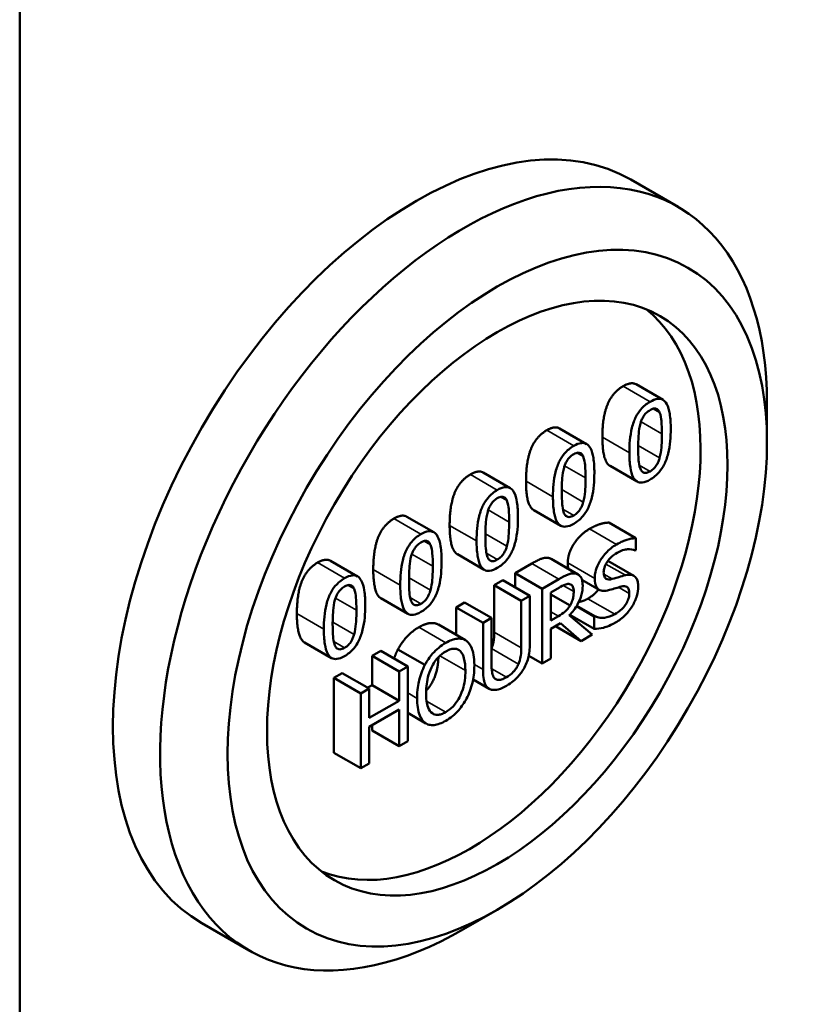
# Model space of a CAD drawing. Header units: inches. Extents: x 0 to 136, y 2 to 86.
# Tile 140 of 160: x 117.63 to 119.66, y 61.4 to 63.98. Entities that reach past the tile are written whole.
import ezdxf

# ---------------------------------------------------------------- set-up
doc = ezdxf.new("R2010")
doc.units = ezdxf.units.IN
doc.header["$LTSCALE"] = 4
doc.header["$MEASUREMENT"] = 0
doc.layers.add('Visible (ANSI)', color=7, linetype='Continuous', lineweight=50)
doc.layers.add('Visible Narrow (ANSI)', color=7, linetype='Continuous', lineweight=35)

msp = doc.modelspace()

# ---------------------------------------------------------------- linework, layer by layer
at = {"layer": 'Visible (ANSI)'}
for p, q in [((117.6337, 29.576), (117.6337, 68.9718)), ((119.2362, 63.564), (119.3599, 63.4926)), ((119.2495, 63.0277), (119.3203, 62.9868)), ((119.5929, 62.8755), (119.5929, 62.9776)), ((119.0493, 62.9121), (119.12, 62.8712)), ((119.1815, 62.8137), (119.2522, 62.7728)), ((118.8491, 62.7964), (118.9198, 62.7556)), ((118.6488, 62.6808), (118.7195, 62.64)), ((118.9813, 62.6981), (119.052, 62.6572)), ((119.178, 62.6652), (119.2487, 62.6243)), ((119.2487, 62.5932), (119.2487, 62.6243)), ((118.7811, 62.5824), (118.8518, 62.5416)), ((119.2471, 62.5923), (119.2487, 62.5932)), ((118.4486, 62.5652), (118.5193, 62.5244)), ((118.9328, 62.5328), (118.9765, 62.5581)), ((119.027, 62.5701), (119.0977, 62.5293)), ((119.1758, 62.5651), (119.2439, 62.5258)), ((118.9328, 62.5328), (119.0035, 62.492)), ((118.9328, 62.4955), (118.9328, 62.5328)), ((118.8779, 62.5011), (118.9005, 62.5141)), ((118.8779, 62.5011), (118.9486, 62.4603)), ((118.8779, 62.3782), (118.8779, 62.5011)), ((118.9005, 62.5141), (118.9712, 62.4733)), ((119.0472, 62.5172), (119.0035, 62.492)), ((119.1079, 62.5154), (119.153, 62.4894)), ((118.9712, 62.4733), (118.9486, 62.4603)), ((118.9712, 62.351), (118.9712, 62.4733)), ((119.0035, 62.492), (119.0035, 62.296)), ((119.0261, 62.4825), (119.0485, 62.4954)), ((119.0261, 62.4088), (119.0261, 62.4825)), ((119.0261, 62.4772), (119.0765, 62.4481)), ((118.5808, 62.4668), (118.6515, 62.426)), ((118.7777, 62.4432), (118.8002, 62.4563)), ((118.8002, 62.4563), (118.8709, 62.4154)), ((118.9486, 62.4603), (118.9486, 62.3374)), ((119.0934, 62.4461), (119.1399, 62.4193)), ((119.0942, 62.4475), (119.1416, 62.4202)), ((118.7777, 62.4432), (118.8484, 62.4024)), ((118.7777, 62.3713), (118.7777, 62.4432)), ((119.0459, 62.4202), (119.0261, 62.4088)), ((119.1348, 62.3718), (119.0745, 62.4223)), ((119.0758, 62.4236), (119.1399, 62.3865)), ((119.1416, 62.4202), (119.1399, 62.4193)), ((119.1399, 62.4193), (119.1399, 62.3865)), ((118.7319, 62.3978), (118.8026, 62.3569)), ((118.8709, 62.4154), (118.8484, 62.4024)), ((118.8484, 62.4024), (118.8484, 62.2801)), ((118.8709, 62.2932), (118.8709, 62.4154)), ((119.0261, 62.387), (119.0519, 62.4019)), ((119.038, 62.3939), (119.1056, 62.3549)), ((119.0519, 62.4019), (119.1056, 62.3549)), ((119.0261, 62.309), (119.0261, 62.387)), ((119.1056, 62.3549), (119.1348, 62.3718)), ((118.3806, 62.3512), (118.4513, 62.3104)), ((118.5576, 62.3162), (118.5802, 62.3292)), ((118.5576, 62.3162), (118.6283, 62.2754)), ((118.5576, 62.2393), (118.5576, 62.3162)), ((118.5802, 62.3292), (118.6509, 62.2884)), ((118.6253, 62.3329), (118.696, 62.2921)), ((118.9681, 62.3164), (119.0035, 62.296)), ((119.0035, 62.296), (119.0261, 62.309)), ((118.457, 62.2581), (118.4795, 62.2711)), ((118.4795, 62.2711), (118.5502, 62.2303)), ((118.6509, 62.2884), (118.6283, 62.2754)), ((118.6283, 62.2754), (118.6283, 62.1985)), ((118.6509, 62.0924), (118.6509, 62.2884)), ((118.457, 62.2581), (118.5277, 62.2173)), ((118.457, 62.0621), (118.457, 62.2581)), ((118.5461, 62.2327), (118.5576, 62.2393)), ((118.5576, 62.2393), (118.6283, 62.1985)), ((118.8223, 62.2542), (118.8643, 62.23)), ((118.5502, 62.2303), (118.5277, 62.2173)), ((118.5277, 62.2173), (118.5277, 62.0213)), ((118.5502, 62.1534), (118.5502, 62.2303)), ((118.6283, 62.1985), (118.5502, 62.1534)), ((118.5502, 62.1302), (118.6283, 62.1753)), ((118.6283, 62.1753), (118.6283, 62.0794)), ((118.6509, 62.1667), (118.6989, 62.139)), ((118.5576, 62.1202), (118.5576, 62.1345)), ((118.5502, 62.0343), (118.5502, 62.1302)), ((118.5576, 62.1202), (118.6283, 62.0794)), ((118.6283, 62.0794), (118.6509, 62.0924)), ((118.457, 62.0621), (118.5277, 62.0213)), ((118.5277, 62.0213), (118.5502, 62.0343)), ((118.8858, 61.6508), (118.7974, 61.5998)), ((118.1112, 61.6155), (118.2349, 61.544))]:
    msp.add_line(p, q, dxfattribs=at)
for centre, major_axis, start_param, end_param in [((118.6737, 62.5898), (-0.5625, -0.9743), 3.141593, 6.283185), ((118.7974, 62.5183), (0.5625, 0.9743), 5.497787, 10.210176), ((118.8151, 62.5081), (0.4268, 0.7393), 3.224518, 6.20026)]:
    msp.add_ellipse(centre, major_axis=major_axis, ratio=0.57735, start_param=start_param, end_param=end_param, dxfattribs=at)
for major_axis in [(0.5, 0.866), (0.4268, 0.7393)]:
    msp.add_ellipse((118.8858, 62.4673), major_axis=major_axis, ratio=0.57735, dxfattribs=at)
for points in [[(119.1614, 62.8893), (119.1614, 62.9423), (119.1879, 63.0067), (119.2157, 63.0227)], [(119.2157, 63.0227), (119.2369, 63.035), (119.2495, 63.0277)], [(119.0154, 62.9071), (119.0366, 62.9194), (119.0493, 62.9121)], [(118.9611, 62.7737), (118.9611, 62.8267), (118.9877, 62.8911), (119.0154, 62.9071)], [(118.7609, 62.6581), (118.7609, 62.7111), (118.7874, 62.7755), (118.8152, 62.7915)], [(118.8152, 62.7915), (118.8364, 62.8038), (118.8491, 62.7964)], [(118.615, 62.6759), (118.6362, 62.6882), (118.6488, 62.6808)], [(118.5607, 62.5425), (118.5607, 62.5955), (118.5872, 62.6599), (118.615, 62.6759)], [(119.1275, 62.6487), (119.1418, 62.657), (119.1671, 62.6651), (119.178, 62.6652)], [(119.0705, 62.5597), (119.0705, 62.5835), (119.1026, 62.6344), (119.1275, 62.6487)], [(118.9765, 62.5581), (118.9911, 62.5665), (119.0108, 62.5742), (119.0197, 62.5727)], [(118.3604, 62.4268), (118.3604, 62.4799), (118.387, 62.5443), (118.4147, 62.5603)], [(118.4147, 62.5603), (118.4359, 62.5725), (118.4486, 62.5652)], [(119.0197, 62.5727), (119.0237, 62.572), (119.027, 62.5701)], [(119.0724, 62.5439), (119.0705, 62.5503), (119.0705, 62.5597)], [(119.1233, 62.4659), (119.1415, 62.4764), (119.1511, 62.4905)], [(119.0996, 62.4573), (119.1118, 62.4593), (119.1233, 62.4659)], [(118.6253, 62.3329), (118.6352, 62.3516), (118.6628, 62.3811), (118.6799, 62.3909)], [(118.6152, 62.309), (118.6194, 62.3214), (118.6253, 62.3329)]]:
    msp.add_open_spline(points, degree=2, dxfattribs=at)
for points, degree, knots in [([(119.3406, 62.9113), (119.3406, 62.9246), (119.3399, 62.9382), (119.3364, 62.9597), (119.334, 62.9689), (119.327, 62.9817), (119.3235, 62.985), (119.3162, 62.9891), (119.3116, 62.99), (119.3001, 62.9887), (119.2933, 62.9859), (119.2864, 62.9819)], 3, [-0.3340887, -0.3340887, -0.3340887, -0.3340887, -0.2506221, -0.2506221, -0.1855407, -0.1855407, -0.1336319, -0.1336319, -0.0740704, -0.0740704, 0, 0, 0, 0]), ([(119.2864, 62.9819), (119.282, 62.9794), (119.2776, 62.9764), (119.2694, 62.9696), (119.2657, 62.9659), (119.2571, 62.9558), (119.2529, 62.9493), (119.2451, 62.9341), (119.2416, 62.9247), (119.2337, 62.8926), (119.2321, 62.8698), (119.2321, 62.8484)], 3, [-0.5505278, -0.5505278, -0.5505278, -0.5505278, -0.4754292, -0.4754292, -0.4068303, -0.4068303, -0.3102332, -0.3102332, -0.1994455, -0.1994455, 0, 0, 0, 0]), ([(119.2611, 62.9249), (119.262, 62.9279), (119.263, 62.931), (119.2654, 62.9368), (119.2667, 62.9395), (119.2708, 62.9464), (119.2734, 62.9495), (119.2789, 62.9553), (119.2827, 62.958), (119.2864, 62.9602)], 3, [-0.09473743, -0.09473743, -0.09473743, -0.09473743, -0.07877324, -0.07877324, -0.06440256, -0.06440256, -0.04002545, -0.04002545, 0, 0, 0, 0]), ([(119.2864, 62.9602), (119.2885, 62.9614), (119.2906, 62.9624), (119.2945, 62.9638), (119.2963, 62.9642), (119.2996, 62.9644), (119.3022, 62.9643), (119.3077, 62.9607), (119.3098, 62.9577), (119.3113, 62.9542)], 3, [-0.1839142, -0.1839142, -0.1839142, -0.1839142, -0.1329023, -0.1329023, -0.0869041, -0.0869041, -0.0440464, -0.0440464, 0, 0, 0, 0]), ([(119.3113, 62.9542), (119.3145, 62.9466), (119.3156, 62.9368), (119.3171, 62.9214), (119.3175, 62.9093), (119.3175, 62.8979)], 3, [-0.1519073, -0.1519073, -0.1519073, -0.1519073, -0.1059699, -0.1059699, 0, 0, 0, 0]), ([(119.2552, 62.8618), (119.2552, 62.8812), (119.2561, 62.8932), (119.2572, 62.9062), (119.2585, 62.9158), (119.2611, 62.9249)], 3, [-0.1164852, -0.1164852, -0.1164852, -0.1164852, -0.0760131, -0.0760131, 0, 0, 0, 0]), ([(119.2864, 62.7779), (119.2907, 62.7804), (119.295, 62.7833), (119.3031, 62.79), (119.3068, 62.7937), (119.3153, 62.8037), (119.3196, 62.8102), (119.3274, 62.8255), (119.331, 62.835), (119.339, 62.8671), (119.3406, 62.8899), (119.3406, 62.9113)], 3, [-0.5469202, -0.5469202, -0.5469202, -0.5469202, -0.4734765, -0.4734765, -0.4062446, -0.4062446, -0.3104008, -0.3104008, -0.1996365, -0.1996365, 0, 0, 0, 0]), ([(119.1815, 62.8137), (119.1776, 62.8159), (119.1614, 62.8377), (119.1614, 62.8893)], 2, [0.764045, 0.764045, 0.764045, 1, 2, 2, 2]), ([(119.3175, 62.8979), (119.3175, 62.8793), (119.3166, 62.8679), (119.3154, 62.8535), (119.314, 62.8438), (119.3114, 62.8347)], 3, [-0.1280826, -0.1280826, -0.1280826, -0.1280826, -0.0759326, -0.0759326, 0, 0, 0, 0]), ([(119.0862, 62.8663), (119.0818, 62.8638), (119.0774, 62.8608), (119.0692, 62.854), (119.0654, 62.8503), (119.0569, 62.8402), (119.0526, 62.8337), (119.0449, 62.8185), (119.0413, 62.809), (119.0334, 62.777), (119.0318, 62.7542), (119.0318, 62.7328)], 3, [-0.5505278, -0.5505278, -0.5505278, -0.5505278, -0.4754292, -0.4754292, -0.4068303, -0.4068303, -0.3102332, -0.3102332, -0.1994455, -0.1994455, 0, 0, 0, 0]), ([(119.1403, 62.7956), (119.1403, 62.809), (119.1397, 62.8226), (119.1362, 62.8441), (119.1338, 62.8533), (119.1267, 62.8661), (119.1233, 62.8694), (119.1159, 62.8735), (119.1114, 62.8744), (119.0999, 62.8731), (119.093, 62.8703), (119.0862, 62.8663)], 3, [-0.3340887, -0.3340887, -0.3340887, -0.3340887, -0.2506221, -0.2506221, -0.1855407, -0.1855407, -0.1336319, -0.1336319, -0.0740704, -0.0740704, 0, 0, 0, 0]), ([(119.261, 62.806), (119.2575, 62.8144), (119.2566, 62.8238), (119.2554, 62.8384), (119.2552, 62.8509), (119.2552, 62.8618)], 3, [-0.1423756, -0.1423756, -0.1423756, -0.1423756, -0.1017867, -0.1017867, 0, 0, 0, 0]), ([(119.0609, 62.8093), (119.0617, 62.8123), (119.0628, 62.8154), (119.0652, 62.8212), (119.0665, 62.8239), (119.0706, 62.8308), (119.0731, 62.8339), (119.0787, 62.8397), (119.0824, 62.8424), (119.0862, 62.8446)], 3, [-0.09473743, -0.09473743, -0.09473743, -0.09473743, -0.07877324, -0.07877324, -0.06440256, -0.06440256, -0.04002545, -0.04002545, 0, 0, 0, 0]), ([(119.0862, 62.8446), (119.0882, 62.8458), (119.0903, 62.8468), (119.0942, 62.8482), (119.096, 62.8486), (119.0993, 62.8488), (119.102, 62.8487), (119.1075, 62.8451), (119.1095, 62.8421), (119.1111, 62.8386)], 3, [-0.1839142, -0.1839142, -0.1839142, -0.1839142, -0.1329023, -0.1329023, -0.0869041, -0.0869041, -0.0440464, -0.0440464, 0, 0, 0, 0]), ([(119.1111, 62.8386), (119.1143, 62.831), (119.1154, 62.8212), (119.1169, 62.8058), (119.1172, 62.7937), (119.1172, 62.7823)], 3, [-0.1519073, -0.1519073, -0.1519073, -0.1519073, -0.1059699, -0.1059699, 0, 0, 0, 0]), ([(119.2321, 62.8484), (119.2321, 62.8351), (119.2327, 62.8214), (119.2362, 62.7999), (119.2386, 62.7907), (119.2454, 62.7782), (119.2488, 62.7748), (119.2564, 62.7705), (119.2609, 62.7697), (119.2725, 62.771), (119.2794, 62.7738), (119.2864, 62.7779)], 3, [-0.3563339, -0.3563339, -0.3563339, -0.3563339, -0.2624889, -0.2624889, -0.189772, -0.189772, -0.1345982, -0.1345982, -0.0749171, -0.0749171, 0, 0, 0, 0]), ([(119.3114, 62.8347), (119.3106, 62.8317), (119.3096, 62.8287), (119.3072, 62.8229), (119.3059, 62.8203), (119.3019, 62.8133), (119.2993, 62.8103), (119.2938, 62.8045), (119.2901, 62.8017), (119.2864, 62.7996)], 3, [-0.09600644, -0.09600644, -0.09600644, -0.09600644, -0.07949268, -0.07949268, -0.06460573, -0.06460573, -0.0396311, -0.0396311, 0, 0, 0, 0]), ([(119.0549, 62.7462), (119.0549, 62.7656), (119.0559, 62.7776), (119.0569, 62.7906), (119.0583, 62.8002), (119.0609, 62.8093)], 3, [-0.1164852, -0.1164852, -0.1164852, -0.1164852, -0.0760131, -0.0760131, 0, 0, 0, 0]), ([(119.2864, 62.7996), (119.2842, 62.7984), (119.282, 62.7973), (119.2779, 62.7959), (119.2761, 62.7954), (119.2729, 62.7953), (119.2701, 62.7954), (119.2644, 62.7993), (119.2624, 62.8024), (119.261, 62.806)], 3, [-0.2136318, -0.2136318, -0.2136318, -0.2136318, -0.148852, -0.148852, -0.0906671, -0.0906671, -0.0449243, -0.0449243, 0, 0, 0, 0]), ([(119.0862, 62.6623), (119.0905, 62.6647), (119.0948, 62.6677), (119.1029, 62.6744), (119.1066, 62.6781), (119.1151, 62.6881), (119.1194, 62.6946), (119.1272, 62.7099), (119.1308, 62.7194), (119.1387, 62.7515), (119.1403, 62.7743), (119.1403, 62.7956)], 3, [-0.5469202, -0.5469202, -0.5469202, -0.5469202, -0.4734765, -0.4734765, -0.4062446, -0.4062446, -0.3104008, -0.3104008, -0.1996365, -0.1996365, 0, 0, 0, 0]), ([(119.1172, 62.7823), (119.1172, 62.7636), (119.1164, 62.7522), (119.1151, 62.7379), (119.1138, 62.7282), (119.1112, 62.7191)], 3, [-0.1280826, -0.1280826, -0.1280826, -0.1280826, -0.0759326, -0.0759326, 0, 0, 0, 0]), ([(118.9401, 62.68), (118.9401, 62.6934), (118.9394, 62.707), (118.936, 62.7285), (118.9335, 62.7377), (118.9265, 62.7505), (118.923, 62.7538), (118.9157, 62.7579), (118.9112, 62.7588), (118.8997, 62.7575), (118.8928, 62.7547), (118.8859, 62.7507)], 3, [-0.3340887, -0.3340887, -0.3340887, -0.3340887, -0.2506221, -0.2506221, -0.1855407, -0.1855407, -0.1336319, -0.1336319, -0.0740704, -0.0740704, 0, 0, 0, 0]), ([(118.9813, 62.6981), (118.9774, 62.7003), (118.9611, 62.7221), (118.9611, 62.7737)], 2, [0.764045, 0.764045, 0.764045, 1, 2, 2, 2]), ([(118.8859, 62.7507), (118.8815, 62.7482), (118.8772, 62.7452), (118.869, 62.7384), (118.8652, 62.7347), (118.8567, 62.7246), (118.8524, 62.7181), (118.8447, 62.7029), (118.8411, 62.6934), (118.8332, 62.6614), (118.8316, 62.6386), (118.8316, 62.6172)], 3, [-0.5505278, -0.5505278, -0.5505278, -0.5505278, -0.4754292, -0.4754292, -0.4068303, -0.4068303, -0.3102332, -0.3102332, -0.1994455, -0.1994455, 0, 0, 0, 0]), ([(118.8606, 62.6937), (118.8615, 62.6967), (118.8625, 62.6998), (118.865, 62.7056), (118.8663, 62.7082), (118.8704, 62.7152), (118.8729, 62.7183), (118.8785, 62.7241), (118.8822, 62.7268), (118.8859, 62.729)], 3, [-0.09473743, -0.09473743, -0.09473743, -0.09473743, -0.07877324, -0.07877324, -0.06440256, -0.06440256, -0.04002545, -0.04002545, 0, 0, 0, 0]), ([(118.8859, 62.729), (118.888, 62.7302), (118.8901, 62.7312), (118.894, 62.7326), (118.8958, 62.733), (118.8991, 62.7332), (118.9017, 62.7331), (118.9073, 62.7295), (118.9093, 62.7265), (118.9108, 62.723)], 3, [-0.1839142, -0.1839142, -0.1839142, -0.1839142, -0.1329023, -0.1329023, -0.0869041, -0.0869041, -0.0440464, -0.0440464, 0, 0, 0, 0]), ([(119.0318, 62.7328), (119.0318, 62.7195), (119.0325, 62.7058), (119.0359, 62.6843), (119.0383, 62.6751), (119.0452, 62.6626), (119.0485, 62.6592), (119.0561, 62.6549), (119.0607, 62.6541), (119.0723, 62.6554), (119.0792, 62.6582), (119.0862, 62.6623)], 3, [-0.3563339, -0.3563339, -0.3563339, -0.3563339, -0.2624889, -0.2624889, -0.189772, -0.189772, -0.1345982, -0.1345982, -0.0749171, -0.0749171, 0, 0, 0, 0]), ([(119.0607, 62.6904), (119.0573, 62.6988), (119.0564, 62.7082), (119.0552, 62.7228), (119.0549, 62.7353), (119.0549, 62.7462)], 3, [-0.1423756, -0.1423756, -0.1423756, -0.1423756, -0.1017867, -0.1017867, 0, 0, 0, 0]), ([(118.9108, 62.723), (118.9141, 62.7154), (118.9152, 62.7056), (118.9167, 62.6902), (118.917, 62.6781), (118.917, 62.6667)], 3, [-0.1519073, -0.1519073, -0.1519073, -0.1519073, -0.1059699, -0.1059699, 0, 0, 0, 0]), ([(119.1112, 62.7191), (119.1103, 62.7161), (119.1093, 62.713), (119.107, 62.7073), (119.1057, 62.7046), (119.1016, 62.6977), (119.0991, 62.6947), (119.0935, 62.6889), (119.0898, 62.6861), (119.0862, 62.684)], 3, [-0.09600644, -0.09600644, -0.09600644, -0.09600644, -0.07949268, -0.07949268, -0.06460573, -0.06460573, -0.0396311, -0.0396311, 0, 0, 0, 0]), ([(118.8547, 62.6306), (118.8547, 62.65), (118.8556, 62.662), (118.8567, 62.675), (118.858, 62.6846), (118.8606, 62.6937)], 3, [-0.1164852, -0.1164852, -0.1164852, -0.1164852, -0.0760131, -0.0760131, 0, 0, 0, 0]), ([(118.8859, 62.5466), (118.8902, 62.5491), (118.8946, 62.5521), (118.9026, 62.5588), (118.9064, 62.5625), (118.9149, 62.5725), (118.9191, 62.579), (118.9269, 62.5942), (118.9305, 62.6037), (118.9385, 62.6359), (118.9401, 62.6586), (118.9401, 62.68)], 3, [-0.5469202, -0.5469202, -0.5469202, -0.5469202, -0.4734765, -0.4734765, -0.4062446, -0.4062446, -0.3104008, -0.3104008, -0.1996365, -0.1996365, 0, 0, 0, 0]), ([(119.0862, 62.684), (119.084, 62.6827), (119.0818, 62.6817), (119.0777, 62.6802), (119.0758, 62.6798), (119.0726, 62.6797), (119.0699, 62.6798), (119.0642, 62.6837), (119.0622, 62.6868), (119.0607, 62.6904)], 3, [-0.2136318, -0.2136318, -0.2136318, -0.2136318, -0.148852, -0.148852, -0.0906671, -0.0906671, -0.0449243, -0.0449243, 0, 0, 0, 0]), ([(118.7811, 62.5824), (118.7771, 62.5847), (118.7609, 62.6064), (118.7609, 62.6581)], 2, [0.764045, 0.764045, 0.764045, 1, 2, 2, 2]), ([(118.917, 62.6667), (118.917, 62.648), (118.9161, 62.6366), (118.9149, 62.6223), (118.9135, 62.6126), (118.911, 62.6035)], 3, [-0.1280826, -0.1280826, -0.1280826, -0.1280826, -0.0759326, -0.0759326, 0, 0, 0, 0]), ([(118.6857, 62.6351), (118.6813, 62.6326), (118.6769, 62.6296), (118.6687, 62.6228), (118.665, 62.6191), (118.6564, 62.609), (118.6522, 62.6025), (118.6444, 62.5873), (118.6409, 62.5778), (118.633, 62.5458), (118.6314, 62.523), (118.6314, 62.5016)], 3, [-0.5505278, -0.5505278, -0.5505278, -0.5505278, -0.4754292, -0.4754292, -0.4068303, -0.4068303, -0.3102332, -0.3102332, -0.1994455, -0.1994455, 0, 0, 0, 0]), ([(118.7399, 62.5644), (118.7399, 62.5778), (118.7392, 62.5914), (118.7357, 62.6129), (118.7333, 62.6221), (118.7263, 62.6349), (118.7228, 62.6382), (118.7155, 62.6423), (118.7109, 62.6431), (118.6994, 62.6419), (118.6926, 62.6391), (118.6857, 62.6351)], 3, [-0.3340887, -0.3340887, -0.3340887, -0.3340887, -0.2506221, -0.2506221, -0.1855407, -0.1855407, -0.1336319, -0.1336319, -0.0740704, -0.0740704, 0, 0, 0, 0]), ([(118.8605, 62.5748), (118.8571, 62.5832), (118.8562, 62.5926), (118.8549, 62.6072), (118.8547, 62.6197), (118.8547, 62.6306)], 3, [-0.1423756, -0.1423756, -0.1423756, -0.1423756, -0.1017867, -0.1017867, 0, 0, 0, 0]), ([(118.6604, 62.5781), (118.6613, 62.5811), (118.6623, 62.5842), (118.6647, 62.59), (118.666, 62.5926), (118.6701, 62.5996), (118.6727, 62.6027), (118.6782, 62.6084), (118.682, 62.6112), (118.6857, 62.6133)], 3, [-0.09473743, -0.09473743, -0.09473743, -0.09473743, -0.07877324, -0.07877324, -0.06440256, -0.06440256, -0.04002545, -0.04002545, 0, 0, 0, 0]), ([(118.6857, 62.6133), (118.6878, 62.6145), (118.6899, 62.6156), (118.6938, 62.617), (118.6956, 62.6174), (118.6989, 62.6176), (118.7015, 62.6175), (118.707, 62.6139), (118.7091, 62.6109), (118.7106, 62.6074)], 3, [-0.1839142, -0.1839142, -0.1839142, -0.1839142, -0.1329023, -0.1329023, -0.0869041, -0.0869041, -0.0440464, -0.0440464, 0, 0, 0, 0]), ([(118.7106, 62.6074), (118.7138, 62.5998), (118.7149, 62.59), (118.7164, 62.5746), (118.7168, 62.5624), (118.7168, 62.5511)], 3, [-0.1519073, -0.1519073, -0.1519073, -0.1519073, -0.1059699, -0.1059699, 0, 0, 0, 0]), ([(118.8316, 62.6172), (118.8316, 62.6039), (118.8323, 62.5902), (118.8357, 62.5687), (118.8381, 62.5595), (118.8449, 62.547), (118.8483, 62.5436), (118.8559, 62.5393), (118.8604, 62.5385), (118.872, 62.5398), (118.879, 62.5426), (118.8859, 62.5466)], 3, [-0.3563339, -0.3563339, -0.3563339, -0.3563339, -0.2624889, -0.2624889, -0.189772, -0.189772, -0.1345982, -0.1345982, -0.0749171, -0.0749171, 0, 0, 0, 0]), ([(118.911, 62.6035), (118.9101, 62.6005), (118.9091, 62.5974), (118.9067, 62.5917), (118.9054, 62.589), (118.9014, 62.5821), (118.8989, 62.579), (118.8933, 62.5733), (118.8896, 62.5705), (118.8859, 62.5684)], 3, [-0.09600644, -0.09600644, -0.09600644, -0.09600644, -0.07949268, -0.07949268, -0.06460573, -0.06460573, -0.0396311, -0.0396311, 0, 0, 0, 0]), ([(119.1982, 62.6079), (119.1933, 62.605), (119.1883, 62.6017), (119.179, 62.5942), (119.1746, 62.5901), (119.1625, 62.5768), (119.1571, 62.5683), (119.1498, 62.5552), (119.1466, 62.5481), (119.1422, 62.5332), (119.1412, 62.5258), (119.1412, 62.5189)], 3, [-0.2385695, -0.2385695, -0.2385695, -0.2385695, -0.2077292, -0.2077292, -0.1791984, -0.1791984, -0.1250731, -0.1250731, -0.0646975, -0.0646975, 0, 0, 0, 0]), ([(119.2487, 62.6243), (119.2412, 62.6243), (119.2333, 62.6228), (119.2198, 62.6185), (119.2107, 62.6151), (119.1982, 62.6079)], 3, [-0.3362756, -0.3362756, -0.3362756, -0.3362756, -0.134475, -0.134475, 0, 0, 0, 0]), ([(118.6545, 62.515), (118.6545, 62.5344), (118.6554, 62.5464), (118.6565, 62.5594), (118.6578, 62.569), (118.6604, 62.5781)], 3, [-0.1164852, -0.1164852, -0.1164852, -0.1164852, -0.0760131, -0.0760131, 0, 0, 0, 0]), ([(118.8859, 62.5684), (118.8837, 62.5671), (118.8815, 62.5661), (118.8775, 62.5646), (118.8756, 62.5642), (118.8724, 62.5641), (118.8697, 62.5642), (118.864, 62.5681), (118.8619, 62.5712), (118.8605, 62.5748)], 3, [-0.2136318, -0.2136318, -0.2136318, -0.2136318, -0.148852, -0.148852, -0.0906671, -0.0906671, -0.0449243, -0.0449243, 0, 0, 0, 0]), ([(119.1647, 62.5352), (119.1647, 62.5371), (119.1648, 62.5392), (119.1655, 62.5434), (119.166, 62.5454), (119.1678, 62.5515), (119.1696, 62.5554), (119.1743, 62.5632), (119.1776, 62.5679), (119.1878, 62.5784), (119.1938, 62.5828), (119.1998, 62.5862)], 3, [-0.219073, -0.219073, -0.219073, -0.219073, -0.1920257, -0.1920257, -0.1662944, -0.1662944, -0.1175216, -0.1175216, -0.0639373, -0.0639373, 0, 0, 0, 0]), ([(119.1998, 62.5862), (119.2045, 62.589), (119.2093, 62.5912), (119.22, 62.5947), (119.2245, 62.5951), (119.2345, 62.5957), (119.2414, 62.595), (119.2471, 62.5923)], 3, [-0.1441186, -0.1441186, -0.1441186, -0.1441186, -0.1176076, -0.1176076, -0.0833613, -0.0833613, 0, 0, 0, 0]), ([(118.6857, 62.431), (118.69, 62.4335), (118.6943, 62.4365), (118.7024, 62.4432), (118.7061, 62.4468), (118.7146, 62.4569), (118.7189, 62.4634), (118.7267, 62.4786), (118.7303, 62.4881), (118.7382, 62.5203), (118.7399, 62.543), (118.7399, 62.5644)], 3, [-0.5469202, -0.5469202, -0.5469202, -0.5469202, -0.4734765, -0.4734765, -0.4062446, -0.4062446, -0.3104008, -0.3104008, -0.1996365, -0.1996365, 0, 0, 0, 0]), ([(118.7168, 62.5511), (118.7168, 62.5324), (118.7159, 62.521), (118.7147, 62.5067), (118.7133, 62.497), (118.7107, 62.4879)], 3, [-0.1280826, -0.1280826, -0.1280826, -0.1280826, -0.0759326, -0.0759326, 0, 0, 0, 0]), ([(118.5396, 62.4488), (118.5396, 62.4622), (118.539, 62.4758), (118.5355, 62.4972), (118.5331, 62.5065), (118.526, 62.5193), (118.5226, 62.5226), (118.5152, 62.5267), (118.5107, 62.5275), (118.4992, 62.5263), (118.4923, 62.5235), (118.4855, 62.5195)], 3, [-0.3340887, -0.3340887, -0.3340887, -0.3340887, -0.2506221, -0.2506221, -0.1855407, -0.1855407, -0.1336319, -0.1336319, -0.0740704, -0.0740704, 0, 0, 0, 0]), ([(118.5808, 62.4668), (118.5769, 62.4691), (118.5607, 62.4908), (118.5607, 62.5425)], 2, [0.764045, 0.764045, 0.764045, 1, 2, 2, 2]), ([(119.0904, 62.5318), (119.0875, 62.5323), (119.0845, 62.5324), (119.0782, 62.5316), (119.0749, 62.5308), (119.0636, 62.5263), (119.0554, 62.5219), (119.0472, 62.5172)], 3, [-0.1610494, -0.1610494, -0.1610494, -0.1610494, -0.1238618, -0.1238618, -0.0878694, -0.0878694, 0, 0, 0, 0]), ([(119.1097, 62.5001), (119.1097, 62.5056), (119.1092, 62.5108), (119.107, 62.5186), (119.1055, 62.5221), (119.0994, 62.5289), (119.0953, 62.531), (119.0904, 62.5318)], 3, [-0.1933629, -0.1933629, -0.1933629, -0.1933629, -0.1168031, -0.1168031, -0.0622485, -0.0622485, 0, 0, 0, 0]), ([(119.1868, 62.5175), (119.1837, 62.5166), (119.1807, 62.5162), (119.1754, 62.5164), (119.1731, 62.517), (119.1696, 62.5191), (119.1679, 62.5207), (119.1652, 62.5269), (119.1647, 62.5309), (119.1647, 62.5352)], 3, [-0.182393, -0.182393, -0.182393, -0.182393, -0.126963, -0.126963, -0.0779922, -0.0779922, -0.0399251, -0.0399251, 0, 0, 0, 0]), ([(119.2216, 62.5272), (119.2162, 62.526), (119.2099, 62.5242), (119.2025, 62.5219), (119.194, 62.5194), (119.1868, 62.5175)], 3, [-0.3165594, -0.3165594, -0.3165594, -0.3165594, -0.080232, -0.080232, 0, 0, 0, 0]), ([(119.2553, 62.4973), (119.2553, 62.502), (119.2549, 62.5064), (119.2531, 62.5141), (119.2518, 62.5173), (119.2469, 62.5245), (119.2432, 62.5264), (119.2349, 62.5291), (119.2283, 62.5287), (119.2216, 62.5272)], 3, [-0.1634995, -0.1634995, -0.1634995, -0.1634995, -0.1378738, -0.1378738, -0.1141904, -0.1141904, -0.0749352, -0.0749352, 0, 0, 0, 0]), ([(118.4855, 62.5195), (118.4811, 62.517), (118.4767, 62.514), (118.4685, 62.5072), (118.4647, 62.5035), (118.4562, 62.4934), (118.4519, 62.4869), (118.4442, 62.4717), (118.4406, 62.4622), (118.4327, 62.4302), (118.4311, 62.4074), (118.4311, 62.386)], 3, [-0.5505278, -0.5505278, -0.5505278, -0.5505278, -0.4754292, -0.4754292, -0.4068303, -0.4068303, -0.3102332, -0.3102332, -0.1994455, -0.1994455, 0, 0, 0, 0]), ([(118.4601, 62.4625), (118.461, 62.4655), (118.4621, 62.4686), (118.4645, 62.4743), (118.4658, 62.477), (118.4699, 62.484), (118.4724, 62.4871), (118.478, 62.4928), (118.4817, 62.4956), (118.4855, 62.4977)], 3, [-0.09473743, -0.09473743, -0.09473743, -0.09473743, -0.07877324, -0.07877324, -0.06440256, -0.06440256, -0.04002545, -0.04002545, 0, 0, 0, 0]), ([(118.4855, 62.4977), (118.4875, 62.4989), (118.4896, 62.5), (118.4935, 62.5014), (118.4953, 62.5018), (118.4986, 62.502), (118.5013, 62.5019), (118.5068, 62.4983), (118.5088, 62.4953), (118.5103, 62.4918)], 3, [-0.1839142, -0.1839142, -0.1839142, -0.1839142, -0.1329023, -0.1329023, -0.0869041, -0.0869041, -0.0440464, -0.0440464, 0, 0, 0, 0]), ([(118.6314, 62.5016), (118.6314, 62.4883), (118.632, 62.4746), (118.6355, 62.4531), (118.6379, 62.4439), (118.6447, 62.4314), (118.6481, 62.428), (118.6557, 62.4237), (118.6602, 62.4229), (118.6718, 62.4242), (118.6787, 62.427), (118.6857, 62.431)], 3, [-0.3563339, -0.3563339, -0.3563339, -0.3563339, -0.2624889, -0.2624889, -0.189772, -0.189772, -0.1345982, -0.1345982, -0.0749171, -0.0749171, 0, 0, 0, 0]), ([(118.6602, 62.4592), (118.6568, 62.4676), (118.6559, 62.477), (118.6547, 62.4916), (118.6545, 62.5041), (118.6545, 62.515)], 3, [-0.1423756, -0.1423756, -0.1423756, -0.1423756, -0.1017867, -0.1017867, 0, 0, 0, 0]), ([(119.0485, 62.4954), (119.0523, 62.4976), (119.0593, 62.5015), (119.0688, 62.5044), (119.0723, 62.5049), (119.0754, 62.5043)], 3, [-0.1052815, -0.1052815, -0.1052815, -0.1052815, -0.0404652, -0.0404652, 0, 0, 0, 0]), ([(119.0745, 62.4223), (119.0787, 62.4265), (119.0827, 62.4311), (119.09, 62.4407), (119.0933, 62.4457), (119.102, 62.4613), (119.1047, 62.4694), (119.1086, 62.4828), (119.1097, 62.4917), (119.1097, 62.5001)], 3, [-0.1480131, -0.1480131, -0.1480131, -0.1480131, -0.1296901, -0.1296901, -0.1122621, -0.1122621, -0.0779374, -0.0779374, 0, 0, 0, 0]), ([(119.0754, 62.5043), (119.0773, 62.5039), (119.0791, 62.5031), (119.0822, 62.5005), (119.0832, 62.4988), (119.0855, 62.4937), (119.0862, 62.4893), (119.0862, 62.4844)], 3, [-0.08163183, -0.08163183, -0.08163183, -0.08163183, -0.06470499, -0.06470499, -0.04515634, -0.04515634, 0, 0, 0, 0]), ([(119.1412, 62.5189), (119.1412, 62.5084), (119.143, 62.5029), (119.146, 62.4957), (119.1486, 62.4922), (119.1522, 62.4898)], 3, [-0.08925514, -0.08925514, -0.08925514, -0.08925514, -0.056064, -0.056064, 0, 0, 0, 0]), ([(119.1802, 62.4887), (119.1854, 62.4902), (119.1913, 62.4919), (119.2013, 62.495), (119.2061, 62.4963), (119.2109, 62.4975)], 3, [-0.1106476, -0.1106476, -0.1106476, -0.1106476, -0.0533186, -0.0533186, 0, 0, 0, 0]), ([(119.2109, 62.4975), (119.2138, 62.4982), (119.2166, 62.4986), (119.2215, 62.4984), (119.2236, 62.4979), (119.2268, 62.4959), (119.2286, 62.4944), (119.2313, 62.488), (119.2318, 62.484), (119.2318, 62.4796)], 3, [-0.1835647, -0.1835647, -0.1835647, -0.1835647, -0.1272956, -0.1272956, -0.0790914, -0.0790914, -0.0406505, -0.0406505, 0, 0, 0, 0]), ([(119.2399, 62.4468), (119.2424, 62.451), (119.2447, 62.4552), (119.2486, 62.4641), (119.2502, 62.4687), (119.254, 62.4817), (119.2553, 62.4897), (119.2553, 62.4973)], 3, [-0.1463049, -0.1463049, -0.1463049, -0.1463049, -0.109037, -0.109037, -0.0707374, -0.0707374, 0, 0, 0, 0]), ([(118.5103, 62.4918), (118.5136, 62.4842), (118.5147, 62.4744), (118.5162, 62.459), (118.5165, 62.4468), (118.5165, 62.4355)], 3, [-0.1519073, -0.1519073, -0.1519073, -0.1519073, -0.1059699, -0.1059699, 0, 0, 0, 0]), ([(118.7107, 62.4879), (118.7099, 62.4849), (118.7089, 62.4818), (118.7065, 62.4761), (118.7052, 62.4734), (118.7012, 62.4665), (118.6986, 62.4634), (118.6931, 62.4577), (118.6894, 62.4549), (118.6857, 62.4528)], 3, [-0.09600644, -0.09600644, -0.09600644, -0.09600644, -0.07949268, -0.07949268, -0.06460573, -0.06460573, -0.0396311, -0.0396311, 0, 0, 0, 0]), ([(119.0862, 62.4844), (119.0862, 62.4808), (119.0859, 62.4769), (119.0848, 62.469), (119.084, 62.4655), (119.0814, 62.4574), (119.0793, 62.4527), (119.0765, 62.4481)], 3, [-0.09369614, -0.09369614, -0.09369614, -0.09369614, -0.06731726, -0.06731726, -0.04078023, -0.04078023, 0, 0, 0, 0]), ([(119.1522, 62.4898), (119.1557, 62.4876), (119.1598, 62.4864), (119.1668, 62.4864), (119.1719, 62.4865), (119.1802, 62.4887)], 3, [-0.2775769, -0.2775769, -0.2775769, -0.2775769, -0.0931364, -0.0931364, 0, 0, 0, 0]), ([(119.2318, 62.4796), (119.2318, 62.4772), (119.2316, 62.4747), (119.2308, 62.4696), (119.2302, 62.4672), (119.2279, 62.4603), (119.2258, 62.4561), (119.2211, 62.4484), (119.2179, 62.444), (119.207, 62.4334), (119.2003, 62.4287), (119.194, 62.425)], 3, [-0.2573304, -0.2573304, -0.2573304, -0.2573304, -0.2196989, -0.2196989, -0.1842406, -0.1842406, -0.1235073, -0.1235073, -0.0681682, -0.0681682, 0, 0, 0, 0]), ([(118.4542, 62.3994), (118.4542, 62.4188), (118.4552, 62.4308), (118.4562, 62.4438), (118.4575, 62.4534), (118.4601, 62.4625)], 3, [-0.1164852, -0.1164852, -0.1164852, -0.1164852, -0.0760131, -0.0760131, 0, 0, 0, 0]), ([(118.4855, 62.3154), (118.4898, 62.3179), (118.4941, 62.3209), (118.5022, 62.3276), (118.5059, 62.3312), (118.5144, 62.3413), (118.5187, 62.3478), (118.5265, 62.363), (118.53, 62.3725), (118.538, 62.4047), (118.5396, 62.4274), (118.5396, 62.4488)], 3, [-0.5469202, -0.5469202, -0.5469202, -0.5469202, -0.4734765, -0.4734765, -0.4062446, -0.4062446, -0.3104008, -0.3104008, -0.1996365, -0.1996365, 0, 0, 0, 0]), ([(118.6857, 62.4528), (118.6835, 62.4515), (118.6813, 62.4505), (118.6772, 62.449), (118.6753, 62.4486), (118.6722, 62.4485), (118.6694, 62.4486), (118.6637, 62.4525), (118.6617, 62.4556), (118.6602, 62.4592)], 3, [-0.2136318, -0.2136318, -0.2136318, -0.2136318, -0.148852, -0.148852, -0.0906671, -0.0906671, -0.0449243, -0.0449243, 0, 0, 0, 0]), ([(119.0765, 62.4481), (119.0748, 62.445), (119.0728, 62.4421), (119.0674, 62.4357), (119.0646, 62.4333), (119.0577, 62.4276), (119.0517, 62.4236), (119.0459, 62.4202)], 3, [-0.084563, -0.084563, -0.084563, -0.084563, -0.07563553, -0.07563553, -0.06280009, -0.06280009, 0, 0, 0, 0]), ([(119.1956, 62.4035), (119.2048, 62.4087), (119.2138, 62.4152), (119.2249, 62.4265), (119.2322, 62.4342), (119.2399, 62.4468)], 3, [-0.3616676, -0.3616676, -0.3616676, -0.3616676, -0.1124463, -0.1124463, 0, 0, 0, 0]), ([(118.3806, 62.3512), (118.3767, 62.3535), (118.3604, 62.3752), (118.3604, 62.4268)], 2, [0.764045, 0.764045, 0.764045, 1, 2, 2, 2]), ([(118.5165, 62.4355), (118.5165, 62.4168), (118.5157, 62.4054), (118.5144, 62.3911), (118.5131, 62.3813), (118.5105, 62.3723)], 3, [-0.1280826, -0.1280826, -0.1280826, -0.1280826, -0.0759326, -0.0759326, 0, 0, 0, 0]), ([(119.194, 62.425), (119.1846, 62.4196), (119.1755, 62.4169), (119.1609, 62.4154), (119.1514, 62.4152), (119.1416, 62.4202)], 3, [-0.3576667, -0.3576667, -0.3576667, -0.3576667, -0.1449442, -0.1449442, 0, 0, 0, 0]), ([(118.46, 62.3436), (118.4566, 62.352), (118.4557, 62.3614), (118.4545, 62.376), (118.4542, 62.3885), (118.4542, 62.3994)], 3, [-0.1423756, -0.1423756, -0.1423756, -0.1423756, -0.1017867, -0.1017867, 0, 0, 0, 0]), ([(118.6799, 62.3909), (118.6972, 62.4009), (118.7231, 62.4028), (118.7319, 62.3978)], 2, [0, 0, 0, 1, 1.863636, 1.863636, 1.863636]), ([(119.1399, 62.3865), (119.1478, 62.3867), (119.1559, 62.3878), (119.1679, 62.3907), (119.1776, 62.3931), (119.1956, 62.4035)], 3, [-0.6347969, -0.6347969, -0.6347969, -0.6347969, -0.1940141, -0.1940141, 0, 0, 0, 0]), ([(118.4311, 62.386), (118.4311, 62.3726), (118.4318, 62.3589), (118.4352, 62.3375), (118.4376, 62.3283), (118.4445, 62.3157), (118.4478, 62.3124), (118.4554, 62.3081), (118.46, 62.3073), (118.4716, 62.3086), (118.4785, 62.3114), (118.4855, 62.3154)], 3, [-0.3563339, -0.3563339, -0.3563339, -0.3563339, -0.2624889, -0.2624889, -0.189772, -0.189772, -0.1345982, -0.1345982, -0.0749171, -0.0749171, 0, 0, 0, 0]), ([(118.5105, 62.3723), (118.5096, 62.3693), (118.5086, 62.3662), (118.5063, 62.3605), (118.505, 62.3578), (118.5009, 62.3509), (118.4984, 62.3478), (118.4928, 62.342), (118.4891, 62.3393), (118.4855, 62.3372)], 3, [-0.09600644, -0.09600644, -0.09600644, -0.09600644, -0.07949268, -0.07949268, -0.06460573, -0.06460573, -0.0396311, -0.0396311, 0, 0, 0, 0]), ([(118.8709, 62.3358), (118.875, 62.3454), (118.8779, 62.365), (118.8779, 62.3782)], 2, [0.035349, 0.035349, 0.035349, 1, 2, 2, 2]), ([(118.4855, 62.3372), (118.4833, 62.3359), (118.4811, 62.3349), (118.477, 62.3334), (118.4751, 62.333), (118.4719, 62.3329), (118.4692, 62.333), (118.4635, 62.3369), (118.4615, 62.34), (118.46, 62.3436)], 3, [-0.2136318, -0.2136318, -0.2136318, -0.2136318, -0.148852, -0.148852, -0.0906671, -0.0906671, -0.0449243, -0.0449243, 0, 0, 0, 0]), ([(118.7506, 62.3501), (118.7445, 62.3466), (118.7384, 62.3424), (118.7269, 62.3329), (118.7215, 62.3277), (118.7085, 62.3129), (118.7018, 62.303), (118.696, 62.2921)], 3, [-0.2205846, -0.2205846, -0.2205846, -0.2205846, -0.1553731, -0.1553731, -0.0940618, -0.0940618, 0, 0, 0, 0]), ([(118.8053, 62.3552), (118.802, 62.3576), (118.7983, 62.3593), (118.7892, 62.3615), (118.7843, 62.3614), (118.7712, 62.3601), (118.761, 62.3561), (118.7506, 62.3501)], 3, [-0.1860726, -0.1860726, -0.1860726, -0.1860726, -0.1528592, -0.1528592, -0.1119189, -0.1119189, 0, 0, 0, 0]), ([(118.8257, 62.2913), (118.8257, 62.3135), (118.8224, 62.3269), (118.8157, 62.3438), (118.8113, 62.3506), (118.8053, 62.3552)], 3, [-0.2070281, -0.2070281, -0.2070281, -0.2070281, -0.0986328, -0.0986328, 0, 0, 0, 0]), ([(118.955, 62.282), (118.958, 62.287), (118.9605, 62.2922), (118.9648, 62.303), (118.9665, 62.3085), (118.9704, 62.3268), (118.9712, 62.3393), (118.9712, 62.351)], 3, [-0.2005465, -0.2005465, -0.2005465, -0.2005465, -0.155752, -0.155752, -0.1099277, -0.1099277, 0, 0, 0, 0]), ([(118.7131, 62.2855), (118.7155, 62.2906), (118.7182, 62.2954), (118.7249, 62.3053), (118.7282, 62.3092), (118.7372, 62.3187), (118.744, 62.3237), (118.7507, 62.3276)], 3, [-0.1324685, -0.1324685, -0.1324685, -0.1324685, -0.1046695, -0.1046695, -0.0730521, -0.0730521, 0, 0, 0, 0]), ([(118.7507, 62.3276), (118.7552, 62.3302), (118.7596, 62.3322), (118.7679, 62.3346), (118.7717, 62.3351), (118.7804, 62.3343), (118.7847, 62.3323), (118.7883, 62.329)], 3, [-0.1558134, -0.1558134, -0.1558134, -0.1558134, -0.1080325, -0.1080325, -0.0633317, -0.0633317, 0, 0, 0, 0]), ([(118.7883, 62.329), (118.7943, 62.3235), (118.7971, 62.3149), (118.8012, 62.3005), (118.8022, 62.2892), (118.8022, 62.2778)], 3, [-0.1624304, -0.1624304, -0.1624304, -0.1624304, -0.1070871, -0.1070871, 0, 0, 0, 0]), ([(118.9486, 62.3374), (118.9486, 62.3249), (118.9476, 62.3174), (118.946, 62.3073), (118.9442, 62.3008), (118.9413, 62.2943)], 3, [-0.08707433, -0.08707433, -0.08707433, -0.08707433, -0.05524329, -0.05524329, 0, 0, 0, 0]), ([(118.696, 62.2921), (118.6891, 62.2786), (118.6843, 62.2648), (118.6789, 62.2427), (118.6756, 62.227), (118.6756, 62.2047)], 3, [-0.5443118, -0.5443118, -0.5443118, -0.5443118, -0.2076174, -0.2076174, 0, 0, 0, 0]), ([(118.6993, 62.2246), (118.7098, 62.2358), (118.7304, 62.2777), (118.7314, 62.3126)], 2, [0.450225, 0.450225, 0.450225, 1, 1.921082, 1.921082, 1.921082]), ([(118.8053, 62.2042), (118.8087, 62.2106), (118.8116, 62.2171), (118.8167, 62.231), (118.8188, 62.2381), (118.8232, 62.2569), (118.8257, 62.2724), (118.8257, 62.2913)], 3, [-0.3832165, -0.3832165, -0.3832165, -0.3832165, -0.2840266, -0.2840266, -0.177005, -0.177005, 0, 0, 0, 0]), ([(118.8782, 62.2578), (118.8753, 62.2612), (118.8734, 62.2657), (118.8719, 62.2741), (118.8709, 62.2803), (118.8709, 62.2932)], 3, [-0.3435204, -0.3435204, -0.3435204, -0.3435204, -0.1198924, -0.1198924, 0, 0, 0, 0]), ([(118.9413, 62.2943), (118.9398, 62.2907), (118.938, 62.2873), (118.933, 62.2798), (118.9302, 62.2766), (118.9224, 62.2684), (118.9161, 62.2637), (118.9097, 62.26)], 3, [-0.1070953, -0.1070953, -0.1070953, -0.1070953, -0.0903544, -0.0903544, -0.0686523, -0.0686523, 0, 0, 0, 0]), ([(118.6992, 62.2183), (118.6992, 62.2285), (118.6999, 62.2438), (118.7062, 62.2688), (118.7091, 62.2773), (118.7131, 62.2855)], 3, [-0.2110691, -0.2110691, -0.2110691, -0.2110691, -0.0700975, -0.0700975, 0, 0, 0, 0]), ([(118.8022, 62.2778), (118.8022, 62.2693), (118.8017, 62.2605), (118.7993, 62.2437), (118.7976, 62.2357), (118.7914, 62.2161), (118.787, 62.2079), (118.7798, 62.1955), (118.7751, 62.1892), (118.7638, 62.1772), (118.7573, 62.1723), (118.7507, 62.1685)], 3, [-0.252905, -0.252905, -0.252905, -0.252905, -0.213743, -0.213743, -0.180292, -0.180292, -0.1322725, -0.1322725, -0.070756, -0.070756, 0, 0, 0, 0]), ([(118.8484, 62.2801), (118.8484, 62.2567), (118.8518, 62.2466), (118.8564, 62.2365), (118.86, 62.2324), (118.8646, 62.2298)], 3, [-0.1290094, -0.1290094, -0.1290094, -0.1290094, -0.0703137, -0.0703137, 0, 0, 0, 0]), ([(118.9097, 62.2377), (118.9244, 62.2462), (118.9329, 62.254), (118.9444, 62.266), (118.95, 62.2735), (118.955, 62.282)], 3, [-0.1330265, -0.1330265, -0.1330265, -0.1330265, -0.0745298, -0.0745298, 0, 0, 0, 0]), ([(118.8646, 62.2298), (118.8672, 62.2283), (118.8701, 62.2273), (118.8765, 62.2264), (118.88, 62.2266), (118.8888, 62.2281), (118.8971, 62.2304), (118.9097, 62.2377)], 3, [-0.3227466, -0.3227466, -0.3227466, -0.3227466, -0.2309761, -0.2309761, -0.136315, -0.136315, 0, 0, 0, 0]), ([(118.9097, 62.26), (118.9054, 62.2575), (118.9011, 62.2554), (118.894, 62.2533), (118.8899, 62.2525), (118.8829, 62.2539), (118.8803, 62.2554), (118.8782, 62.2578)], 3, [-0.1623593, -0.1623593, -0.1623593, -0.1623593, -0.0913861, -0.0913861, -0.0404603, -0.0404603, 0, 0, 0, 0]), ([(118.7507, 62.1685), (118.747, 62.1664), (118.7433, 62.1646), (118.7362, 62.1622), (118.7329, 62.1615), (118.7243, 62.1612), (118.7196, 62.1627), (118.7101, 62.1693), (118.7067, 62.1749), (118.7004, 62.1914), (118.6992, 62.2049), (118.6992, 62.2183)], 3, [-0.3190248, -0.3190248, -0.3190248, -0.3190248, -0.2851495, -0.2851495, -0.2532851, -0.2532851, -0.1987175, -0.1987175, -0.1253026, -0.1253026, 0, 0, 0, 0]), ([(118.6756, 62.2047), (118.6756, 62.188), (118.6775, 62.1723), (118.6858, 62.1518), (118.6901, 62.1453), (118.6959, 62.141)], 3, [-0.2514819, -0.2514819, -0.2514819, -0.2514819, -0.0955955, -0.0955955, 0, 0, 0, 0]), ([(118.7506, 62.1459), (118.7567, 62.1494), (118.7627, 62.1535), (118.7741, 62.1629), (118.7797, 62.1682), (118.7927, 62.1831), (118.7995, 62.1932), (118.8053, 62.2042)], 3, [-0.2218486, -0.2218486, -0.2218486, -0.2218486, -0.156212, -0.156212, -0.09486, -0.09486, 0, 0, 0, 0]), ([(118.6959, 62.141), (118.6992, 62.1385), (118.7029, 62.1367), (118.7109, 62.1347), (118.7152, 62.1343), (118.7297, 62.1357), (118.7401, 62.1398), (118.7506, 62.1459)], 3, [-0.2279502, -0.2279502, -0.2279502, -0.2279502, -0.1692585, -0.1692585, -0.1130813, -0.1130813, 0, 0, 0, 0])]:
    msp.add_open_spline(points, degree=degree, knots=knots, dxfattribs=at)
at = {"layer": 'Visible Narrow (ANSI)'}
for p, q in [((119.2157, 63.0227), (119.2864, 62.9819)), ((119.2947, 62.9638), (119.3113, 62.9542)), ((119.2626, 62.9296), (119.3175, 62.8979)), ((119.0154, 62.9071), (119.0862, 62.8663)), ((119.1614, 62.8893), (119.2321, 62.8484)), ((119.2552, 62.8672), (119.3114, 62.8347)), ((119.0945, 62.8482), (119.1111, 62.8386)), ((119.0623, 62.814), (119.1172, 62.7823)), ((119.258, 62.816), (119.2864, 62.7996)), ((118.8152, 62.7915), (118.8859, 62.7507)), ((118.9611, 62.7737), (119.0318, 62.7328)), ((118.8942, 62.7326), (118.9108, 62.723)), ((119.055, 62.7516), (119.1112, 62.7191)), ((118.8621, 62.6984), (118.917, 62.6667)), ((119.0577, 62.7004), (119.0862, 62.684)), ((118.615, 62.6759), (118.6857, 62.6351)), ((118.7609, 62.6581), (118.8316, 62.6172)), ((118.8547, 62.636), (118.911, 62.6035)), ((119.1275, 62.6487), (119.1982, 62.6079)), ((118.694, 62.617), (118.7106, 62.6074)), ((118.6619, 62.5828), (118.7168, 62.5511)), ((118.8575, 62.5848), (118.8859, 62.5684)), ((118.4147, 62.5603), (118.4855, 62.5195)), ((118.9765, 62.5581), (119.0472, 62.5172)), ((119.0197, 62.5727), (119.0904, 62.5318)), ((119.0705, 62.5597), (119.1412, 62.5189)), ((119.1705, 62.5567), (119.2216, 62.5272)), ((118.5607, 62.5425), (118.6314, 62.5016)), ((119.165, 62.5301), (119.1868, 62.5175)), ((118.4938, 62.5013), (118.5103, 62.4918)), ((118.6545, 62.5204), (118.7107, 62.4879)), ((119.0583, 62.5005), (119.0862, 62.4844)), ((119.1079, 62.5154), (119.1522, 62.4898)), ((119.2039, 62.4957), (119.2318, 62.4796)), ((118.4616, 62.4672), (118.5165, 62.4355)), ((118.6573, 62.4692), (118.6857, 62.4528)), ((119.1233, 62.4659), (119.194, 62.425)), ((118.3604, 62.4268), (118.4311, 62.386)), ((119.0261, 62.4316), (119.0459, 62.4202)), ((118.4543, 62.4047), (118.5105, 62.3723)), ((118.6799, 62.3909), (118.7506, 62.3501)), ((118.8779, 62.3782), (118.9486, 62.3374)), ((118.457, 62.3536), (118.4855, 62.3372)), ((118.7353, 62.3164), (118.8022, 62.2778)), ((118.7796, 62.334), (118.7883, 62.329)), ((118.8709, 62.3349), (118.9413, 62.2943)), ((118.8257, 62.2932), (118.8484, 62.2801)), ((118.8712, 62.2822), (118.9097, 62.26)), ((118.6509, 62.219), (118.6756, 62.2047)), ((118.7004, 62.1976), (118.7507, 62.1685)), ((118.6509, 62.1669), (118.6959, 62.141))]:
    msp.add_line(p, q, dxfattribs=at)

doc.saveas('drawing.dxf')
